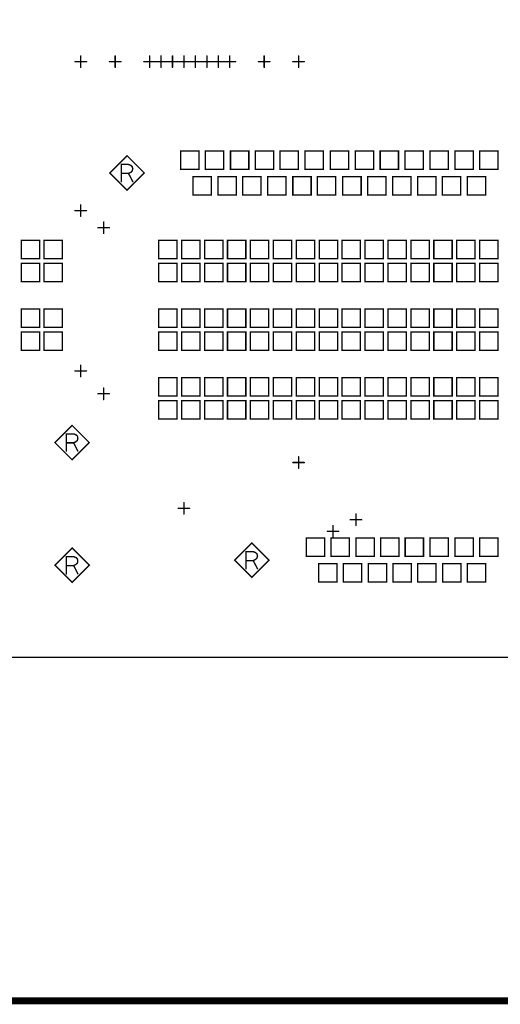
# Model space of a CAD drawing. Extents: x 28 to 61, y 24.9 to 46.
# Tile 10 of 51: x 41.1 to 43.2, y 24.9 to 29.2. Entities that reach past the tile are written whole.
import ezdxf

# ---------------------------------------------------------------- set-up
doc = ezdxf.new("R2010")
doc.units = 0
doc.layers.add('1', color=2, linetype='CONTINUOUS')

msp = doc.modelspace()

# ---------------------------------------------------------------- linework, layer by layer
at = {"layer": '1'}
for points, const_width in [([(27.97, 24.965), (60.97, 24.965), (60.97, 45.965), (27.97, 45.965), (27.97, 24.965)], 0.03), ([(29.49, 26.525), (29.55, 26.465), (46.37, 26.465), (46.43, 26.525), (46.43, 32.855), (46.37, 32.915), (29.55, 32.915), (29.49, 32.855), (29.49, 26.525)], 0.006), ([(41.365, 29.065), (41.415, 29.065)], 0.006), ([(41.39, 29.04), (41.39, 29.09)], 0.006), ([(41.515, 29.065), (41.565, 29.065)], 0.006), ([(41.54, 29.04), (41.54, 29.09)], 0.006), ([(41.665, 29.065), (41.715, 29.065)], 0.006), ([(41.69, 29.04), (41.69, 29.09)], 0.006), ([(41.715, 29.065), (41.765, 29.065)], 0.006), ([(41.74, 29.04), (41.74, 29.09)], 0.006), ([(41.765, 29.065), (41.815, 29.065)], 0.006), ([(41.79, 29.04), (41.79, 29.09)], 0.006), ([(41.815, 29.065), (41.865, 29.065)], 0.006), ([(41.84, 29.04), (41.84, 29.09)], 0.006), ([(41.865, 29.065), (41.915, 29.065)], 0.006), ([(41.89, 29.04), (41.89, 29.09)], 0.006), ([(41.915, 29.065), (41.965, 29.065)], 0.006), ([(41.94, 29.04), (41.94, 29.09)], 0.006), ([(41.965, 29.065), (42.015, 29.065)], 0.006), ([(41.99, 29.04), (41.99, 29.09)], 0.006), ([(42.015, 29.065), (42.065, 29.065)], 0.006), ([(42.04, 29.04), (42.04, 29.09)], 0.006), ([(42.165, 29.065), (42.215, 29.065)], 0.006), ([(42.19, 29.04), (42.19, 29.09)], 0.006), ([(42.315, 29.065), (42.365, 29.065)], 0.006), ([(42.34, 29.04), (42.34, 29.09)], 0.006), ([(41.826, 28.595), (41.906, 28.595), (41.906, 28.675), (41.826, 28.675), (41.826, 28.595)], 0.006), ([(41.933, 28.595), (42.013, 28.595), (42.013, 28.675), (41.933, 28.675), (41.933, 28.595)], 0.006), ([(42.043, 28.595), (42.123, 28.595), (42.123, 28.675), (42.043, 28.675), (42.043, 28.595)], 0.006), ([(42.152, 28.595), (42.232, 28.595), (42.232, 28.675), (42.152, 28.675), (42.152, 28.595)], 0.006), ([(42.259, 28.595), (42.339, 28.595), (42.339, 28.675), (42.259, 28.675), (42.259, 28.595)], 0.006), ([(42.368, 28.595), (42.448, 28.595), (42.448, 28.675), (42.368, 28.675), (42.368, 28.595)], 0.006), ([(42.478, 28.595), (42.558, 28.595), (42.558, 28.675), (42.478, 28.675), (42.478, 28.595)], 0.006), ([(42.587, 28.595), (42.667, 28.595), (42.667, 28.675), (42.587, 28.675), (42.587, 28.595)], 0.006), ([(42.696, 28.595), (42.776, 28.595), (42.776, 28.675), (42.696, 28.675), (42.696, 28.595)], 0.006), ([(42.804, 28.595), (42.884, 28.595), (42.884, 28.675), (42.804, 28.675), (42.804, 28.595)], 0.006), ([(42.913, 28.595), (42.993, 28.595), (42.993, 28.675), (42.913, 28.675), (42.913, 28.595)], 0.006), ([(43.022, 28.595), (43.102, 28.595), (43.102, 28.675), (43.022, 28.675), (43.022, 28.595)], 0.006), ([(43.13, 28.595), (43.21, 28.595), (43.21, 28.675), (43.13, 28.675), (43.13, 28.595)], 0.006), ([(41.667, 28.579), (41.592, 28.654), (41.517, 28.579), (41.592, 28.504), (41.667, 28.579)], 0.006), ([(41.567, 28.541), (41.567, 28.616), (41.598, 28.616), (41.608, 28.612), (41.614, 28.607), (41.617, 28.597), (41.614, 28.587), (41.607, 28.581), (41.598, 28.577), (41.567, 28.577)], 0.006), ([(41.598, 28.577), (41.617, 28.541)], 0.006), ([(41.88, 28.483), (41.96, 28.483), (41.96, 28.563), (41.88, 28.563), (41.88, 28.483)], 0.006), ([(41.989, 28.483), (42.069, 28.483), (42.069, 28.563), (41.989, 28.563), (41.989, 28.483)], 0.006), ([(42.096, 28.483), (42.176, 28.483), (42.176, 28.563), (42.096, 28.563), (42.096, 28.483)], 0.006), ([(42.205, 28.483), (42.285, 28.483), (42.285, 28.563), (42.205, 28.563), (42.205, 28.483)], 0.006), ([(42.315, 28.483), (42.395, 28.483), (42.395, 28.563), (42.315, 28.563), (42.315, 28.483)], 0.006), ([(42.422, 28.483), (42.502, 28.483), (42.502, 28.563), (42.422, 28.563), (42.422, 28.483)], 0.006), ([(42.533, 28.483), (42.613, 28.483), (42.613, 28.563), (42.533, 28.563), (42.533, 28.483)], 0.006), ([(42.641, 28.483), (42.721, 28.483), (42.721, 28.563), (42.641, 28.563), (42.641, 28.483)], 0.006), ([(42.75, 28.483), (42.83, 28.483), (42.83, 28.563), (42.75, 28.563), (42.75, 28.483)], 0.006), ([(42.859, 28.483), (42.939, 28.483), (42.939, 28.563), (42.859, 28.563), (42.859, 28.483)], 0.006), ([(42.967, 28.483), (43.047, 28.483), (43.047, 28.563), (42.967, 28.563), (42.967, 28.483)], 0.006), ([(43.076, 28.483), (43.156, 28.483), (43.156, 28.563), (43.076, 28.563), (43.076, 28.483)], 0.006), ([(41.365, 28.415), (41.415, 28.415)], 0.006), ([(41.39, 28.39), (41.39, 28.44)], 0.006), ([(41.49, 28.315), (41.49, 28.365)], 0.006), ([(41.465, 28.34), (41.515, 28.34)], 0.006), ([(41.13, 28.205), (41.21, 28.205), (41.21, 28.285), (41.13, 28.285), (41.13, 28.205)], 0.006), ([(41.23, 28.205), (41.31, 28.205), (41.31, 28.285), (41.23, 28.285), (41.23, 28.205)], 0.006), ([(41.73, 28.205), (41.81, 28.205), (41.81, 28.285), (41.73, 28.285), (41.73, 28.205)], 0.006), ([(41.83, 28.205), (41.91, 28.205), (41.91, 28.285), (41.83, 28.285), (41.83, 28.205)], 0.006), ([(41.93, 28.205), (42.01, 28.205), (42.01, 28.285), (41.93, 28.285), (41.93, 28.205)], 0.006), ([(42.03, 28.205), (42.11, 28.205), (42.11, 28.285), (42.03, 28.285), (42.03, 28.205)], 0.006), ([(42.13, 28.205), (42.21, 28.205), (42.21, 28.285), (42.13, 28.285), (42.13, 28.205)], 0.006), ([(42.23, 28.205), (42.31, 28.205), (42.31, 28.285), (42.23, 28.285), (42.23, 28.205)], 0.006), ([(42.33, 28.205), (42.41, 28.205), (42.41, 28.285), (42.33, 28.285), (42.33, 28.205)], 0.006), ([(42.43, 28.205), (42.51, 28.205), (42.51, 28.285), (42.43, 28.285), (42.43, 28.205)], 0.006), ([(42.53, 28.205), (42.61, 28.205), (42.61, 28.285), (42.53, 28.285), (42.53, 28.205)], 0.006), ([(42.63, 28.205), (42.71, 28.205), (42.71, 28.285), (42.63, 28.285), (42.63, 28.205)], 0.006), ([(42.73, 28.205), (42.81, 28.205), (42.81, 28.285), (42.73, 28.285), (42.73, 28.205)], 0.006), ([(42.83, 28.205), (42.91, 28.205), (42.91, 28.285), (42.83, 28.285), (42.83, 28.205)], 0.006), ([(42.93, 28.205), (43.01, 28.205), (43.01, 28.285), (42.93, 28.285), (42.93, 28.205)], 0.006), ([(43.03, 28.205), (43.11, 28.205), (43.11, 28.285), (43.03, 28.285), (43.03, 28.205)], 0.006), ([(43.13, 28.205), (43.21, 28.205), (43.21, 28.285), (43.13, 28.285), (43.13, 28.205)], 0.006), ([(41.13, 28.105), (41.21, 28.105), (41.21, 28.185), (41.13, 28.185), (41.13, 28.105)], 0.006), ([(41.23, 28.105), (41.31, 28.105), (41.31, 28.185), (41.23, 28.185), (41.23, 28.105)], 0.006), ([(41.73, 28.105), (41.81, 28.105), (41.81, 28.185), (41.73, 28.185), (41.73, 28.105)], 0.006), ([(41.83, 28.105), (41.91, 28.105), (41.91, 28.185), (41.83, 28.185), (41.83, 28.105)], 0.006), ([(41.93, 28.105), (42.01, 28.105), (42.01, 28.185), (41.93, 28.185), (41.93, 28.105)], 0.006), ([(42.03, 28.105), (42.11, 28.105), (42.11, 28.185), (42.03, 28.185), (42.03, 28.105)], 0.006), ([(42.13, 28.105), (42.21, 28.105), (42.21, 28.185), (42.13, 28.185), (42.13, 28.105)], 0.006), ([(42.23, 28.105), (42.31, 28.105), (42.31, 28.185), (42.23, 28.185), (42.23, 28.105)], 0.006), ([(42.33, 28.105), (42.41, 28.105), (42.41, 28.185), (42.33, 28.185), (42.33, 28.105)], 0.006), ([(42.43, 28.105), (42.51, 28.105), (42.51, 28.185), (42.43, 28.185), (42.43, 28.105)], 0.006), ([(42.53, 28.105), (42.61, 28.105), (42.61, 28.185), (42.53, 28.185), (42.53, 28.105)], 0.006), ([(42.63, 28.105), (42.71, 28.105), (42.71, 28.185), (42.63, 28.185), (42.63, 28.105)], 0.006), ([(42.73, 28.105), (42.81, 28.105), (42.81, 28.185), (42.73, 28.185), (42.73, 28.105)], 0.006), ([(42.83, 28.105), (42.91, 28.105), (42.91, 28.185), (42.83, 28.185), (42.83, 28.105)], 0.006), ([(42.93, 28.105), (43.01, 28.105), (43.01, 28.185), (42.93, 28.185), (42.93, 28.105)], 0.006), ([(43.03, 28.105), (43.11, 28.105), (43.11, 28.185), (43.03, 28.185), (43.03, 28.105)], 0.006), ([(43.13, 28.105), (43.21, 28.105), (43.21, 28.185), (43.13, 28.185), (43.13, 28.105)], 0.006), ([(41.13, 27.905), (41.21, 27.905), (41.21, 27.985), (41.13, 27.985), (41.13, 27.905)], 0.006), ([(41.23, 27.905), (41.31, 27.905), (41.31, 27.985), (41.23, 27.985), (41.23, 27.905)], 0.006), ([(41.73, 27.905), (41.81, 27.905), (41.81, 27.985), (41.73, 27.985), (41.73, 27.905)], 0.006), ([(41.83, 27.905), (41.91, 27.905), (41.91, 27.985), (41.83, 27.985), (41.83, 27.905)], 0.006), ([(41.93, 27.905), (42.01, 27.905), (42.01, 27.985), (41.93, 27.985), (41.93, 27.905)], 0.006), ([(42.03, 27.905), (42.11, 27.905), (42.11, 27.985), (42.03, 27.985), (42.03, 27.905)], 0.006), ([(42.13, 27.905), (42.21, 27.905), (42.21, 27.985), (42.13, 27.985), (42.13, 27.905)], 0.006), ([(42.23, 27.905), (42.31, 27.905), (42.31, 27.985), (42.23, 27.985), (42.23, 27.905)], 0.006), ([(42.33, 27.905), (42.41, 27.905), (42.41, 27.985), (42.33, 27.985), (42.33, 27.905)], 0.006), ([(42.43, 27.905), (42.51, 27.905), (42.51, 27.985), (42.43, 27.985), (42.43, 27.905)], 0.006), ([(42.53, 27.905), (42.61, 27.905), (42.61, 27.985), (42.53, 27.985), (42.53, 27.905)], 0.006), ([(42.63, 27.905), (42.71, 27.905), (42.71, 27.985), (42.63, 27.985), (42.63, 27.905)], 0.006), ([(42.73, 27.905), (42.81, 27.905), (42.81, 27.985), (42.73, 27.985), (42.73, 27.905)], 0.006), ([(42.83, 27.905), (42.91, 27.905), (42.91, 27.985), (42.83, 27.985), (42.83, 27.905)], 0.006), ([(42.93, 27.905), (43.01, 27.905), (43.01, 27.985), (42.93, 27.985), (42.93, 27.905)], 0.006), ([(43.03, 27.905), (43.11, 27.905), (43.11, 27.985), (43.03, 27.985), (43.03, 27.905)], 0.006), ([(43.13, 27.905), (43.21, 27.905), (43.21, 27.985), (43.13, 27.985), (43.13, 27.905)], 0.006), ([(41.13, 27.805), (41.21, 27.805), (41.21, 27.885), (41.13, 27.885), (41.13, 27.805)], 0.006), ([(41.23, 27.805), (41.31, 27.805), (41.31, 27.885), (41.23, 27.885), (41.23, 27.805)], 0.006), ([(41.73, 27.805), (41.81, 27.805), (41.81, 27.885), (41.73, 27.885), (41.73, 27.805)], 0.006), ([(41.83, 27.805), (41.91, 27.805), (41.91, 27.885), (41.83, 27.885), (41.83, 27.805)], 0.006), ([(41.93, 27.805), (42.01, 27.805), (42.01, 27.885), (41.93, 27.885), (41.93, 27.805)], 0.006), ([(42.03, 27.805), (42.11, 27.805), (42.11, 27.885), (42.03, 27.885), (42.03, 27.805)], 0.006), ([(42.13, 27.805), (42.21, 27.805), (42.21, 27.885), (42.13, 27.885), (42.13, 27.805)], 0.006), ([(42.23, 27.805), (42.31, 27.805), (42.31, 27.885), (42.23, 27.885), (42.23, 27.805)], 0.006), ([(42.33, 27.805), (42.41, 27.805), (42.41, 27.885), (42.33, 27.885), (42.33, 27.805)], 0.006), ([(42.43, 27.805), (42.51, 27.805), (42.51, 27.885), (42.43, 27.885), (42.43, 27.805)], 0.006), ([(42.53, 27.805), (42.61, 27.805), (42.61, 27.885), (42.53, 27.885), (42.53, 27.805)], 0.006), ([(42.63, 27.805), (42.71, 27.805), (42.71, 27.885), (42.63, 27.885), (42.63, 27.805)], 0.006), ([(42.73, 27.805), (42.81, 27.805), (42.81, 27.885), (42.73, 27.885), (42.73, 27.805)], 0.006), ([(42.83, 27.805), (42.91, 27.805), (42.91, 27.885), (42.83, 27.885), (42.83, 27.805)], 0.006), ([(42.93, 27.805), (43.01, 27.805), (43.01, 27.885), (42.93, 27.885), (42.93, 27.805)], 0.006), ([(43.03, 27.805), (43.11, 27.805), (43.11, 27.885), (43.03, 27.885), (43.03, 27.805)], 0.006), ([(43.13, 27.805), (43.21, 27.805), (43.21, 27.885), (43.13, 27.885), (43.13, 27.805)], 0.006), ([(41.39, 27.69), (41.39, 27.74)], 0.006), ([(41.365, 27.715), (41.415, 27.715)], 0.006), ([(41.73, 27.605), (41.81, 27.605), (41.81, 27.685), (41.73, 27.685), (41.73, 27.605)], 0.006), ([(41.83, 27.605), (41.91, 27.605), (41.91, 27.685), (41.83, 27.685), (41.83, 27.605)], 0.006), ([(41.93, 27.605), (42.01, 27.605), (42.01, 27.685), (41.93, 27.685), (41.93, 27.605)], 0.006), ([(42.03, 27.605), (42.11, 27.605), (42.11, 27.685), (42.03, 27.685), (42.03, 27.605)], 0.006), ([(42.13, 27.605), (42.21, 27.605), (42.21, 27.685), (42.13, 27.685), (42.13, 27.605)], 0.006), ([(42.23, 27.605), (42.31, 27.605), (42.31, 27.685), (42.23, 27.685), (42.23, 27.605)], 0.006), ([(42.33, 27.605), (42.41, 27.605), (42.41, 27.685), (42.33, 27.685), (42.33, 27.605)], 0.006), ([(42.43, 27.605), (42.51, 27.605), (42.51, 27.685), (42.43, 27.685), (42.43, 27.605)], 0.006), ([(42.53, 27.605), (42.61, 27.605), (42.61, 27.685), (42.53, 27.685), (42.53, 27.605)], 0.006), ([(42.63, 27.605), (42.71, 27.605), (42.71, 27.685), (42.63, 27.685), (42.63, 27.605)], 0.006), ([(42.73, 27.605), (42.81, 27.605), (42.81, 27.685), (42.73, 27.685), (42.73, 27.605)], 0.006), ([(42.83, 27.605), (42.91, 27.605), (42.91, 27.685), (42.83, 27.685), (42.83, 27.605)], 0.006), ([(42.93, 27.605), (43.01, 27.605), (43.01, 27.685), (42.93, 27.685), (42.93, 27.605)], 0.006), ([(43.03, 27.605), (43.11, 27.605), (43.11, 27.685), (43.03, 27.685), (43.03, 27.605)], 0.006), ([(43.13, 27.605), (43.21, 27.605), (43.21, 27.685), (43.13, 27.685), (43.13, 27.605)], 0.006), ([(41.49, 27.59), (41.49, 27.64)], 0.006), ([(41.465, 27.615), (41.515, 27.615)], 0.006), ([(41.73, 27.505), (41.81, 27.505), (41.81, 27.585), (41.73, 27.585), (41.73, 27.505)], 0.006), ([(41.83, 27.505), (41.91, 27.505), (41.91, 27.585), (41.83, 27.585), (41.83, 27.505)], 0.006), ([(41.93, 27.505), (42.01, 27.505), (42.01, 27.585), (41.93, 27.585), (41.93, 27.505)], 0.006), ([(42.03, 27.505), (42.11, 27.505), (42.11, 27.585), (42.03, 27.585), (42.03, 27.505)], 0.006), ([(42.13, 27.505), (42.21, 27.505), (42.21, 27.585), (42.13, 27.585), (42.13, 27.505)], 0.006), ([(42.23, 27.505), (42.31, 27.505), (42.31, 27.585), (42.23, 27.585), (42.23, 27.505)], 0.006), ([(42.33, 27.505), (42.41, 27.505), (42.41, 27.585), (42.33, 27.585), (42.33, 27.505)], 0.006), ([(42.43, 27.505), (42.51, 27.505), (42.51, 27.585), (42.43, 27.585), (42.43, 27.505)], 0.006), ([(42.53, 27.505), (42.61, 27.505), (42.61, 27.585), (42.53, 27.585), (42.53, 27.505)], 0.006), ([(42.63, 27.505), (42.71, 27.505), (42.71, 27.585), (42.63, 27.585), (42.63, 27.505)], 0.006), ([(42.73, 27.505), (42.81, 27.505), (42.81, 27.585), (42.73, 27.585), (42.73, 27.505)], 0.006), ([(42.83, 27.505), (42.91, 27.505), (42.91, 27.585), (42.83, 27.585), (42.83, 27.505)], 0.006), ([(42.93, 27.505), (43.01, 27.505), (43.01, 27.585), (42.93, 27.585), (42.93, 27.505)], 0.006), ([(43.03, 27.505), (43.11, 27.505), (43.11, 27.585), (43.03, 27.585), (43.03, 27.505)], 0.006), ([(43.13, 27.505), (43.21, 27.505), (43.21, 27.585), (43.13, 27.585), (43.13, 27.505)], 0.006), ([(41.427, 27.402), (41.352, 27.477), (41.277, 27.402), (41.352, 27.327), (41.427, 27.402)], 0.006), ([(41.327, 27.365), (41.327, 27.44), (41.359, 27.44), (41.369, 27.436), (41.375, 27.431), (41.377, 27.421), (41.375, 27.411), (41.367, 27.405), (41.359, 27.401), (41.327, 27.401)], 0.006), ([(41.359, 27.401), (41.377, 27.365)], 0.006), ([(42.34, 27.29), (42.34, 27.34)], 0.006), ([(42.315, 27.315), (42.365, 27.315)], 0.006), ([(41.84, 27.09), (41.84, 27.14)], 0.006), ([(41.815, 27.115), (41.865, 27.115)], 0.006), ([(42.59, 27.04), (42.59, 27.09)], 0.006), ([(42.49, 26.99), (42.49, 27.04)], 0.006), ([(42.565, 27.065), (42.615, 27.065)], 0.006), ([(42.465, 27.015), (42.515, 27.015)], 0.006), ([(42.211, 26.889), (42.136, 26.964), (42.061, 26.889), (42.136, 26.814), (42.211, 26.889)], 0.006), ([(42.374, 26.905), (42.454, 26.905), (42.454, 26.985), (42.374, 26.985), (42.374, 26.905)], 0.006), ([(42.481, 26.905), (42.561, 26.905), (42.561, 26.985), (42.481, 26.985), (42.481, 26.905)], 0.006), ([(42.59, 26.905), (42.67, 26.905), (42.67, 26.985), (42.59, 26.985), (42.59, 26.905)], 0.006), ([(42.698, 26.905), (42.778, 26.905), (42.778, 26.985), (42.698, 26.985), (42.698, 26.905)], 0.006), ([(42.805, 26.905), (42.885, 26.905), (42.885, 26.985), (42.805, 26.985), (42.805, 26.905)], 0.006), ([(42.913, 26.905), (42.993, 26.905), (42.993, 26.985), (42.913, 26.985), (42.913, 26.905)], 0.006), ([(43.022, 26.905), (43.102, 26.905), (43.102, 26.985), (43.022, 26.985), (43.022, 26.905)], 0.006), ([(43.13, 26.905), (43.21, 26.905), (43.21, 26.985), (43.13, 26.985), (43.13, 26.905)], 0.006), ([(41.427, 26.867), (41.352, 26.942), (41.277, 26.867), (41.352, 26.792), (41.427, 26.867)], 0.006), ([(41.327, 26.829), (41.327, 26.904), (41.359, 26.904), (41.369, 26.9), (41.375, 26.895), (41.377, 26.885), (41.375, 26.875), (41.367, 26.869), (41.359, 26.865), (41.327, 26.865)], 0.006), ([(42.111, 26.851), (42.111, 26.926), (42.142, 26.926), (42.152, 26.922), (42.158, 26.917), (42.161, 26.907), (42.158, 26.897), (42.151, 26.891), (42.142, 26.887), (42.111, 26.887)], 0.006), ([(41.359, 26.865), (41.377, 26.829)], 0.006), ([(42.142, 26.887), (42.161, 26.851)], 0.006), ([(42.428, 26.793), (42.508, 26.793), (42.508, 26.873), (42.428, 26.873), (42.428, 26.793)], 0.006), ([(42.535, 26.793), (42.615, 26.793), (42.615, 26.873), (42.535, 26.873), (42.535, 26.793)], 0.006), ([(42.644, 26.793), (42.724, 26.793), (42.724, 26.873), (42.644, 26.873), (42.644, 26.793)], 0.006), ([(42.752, 26.793), (42.832, 26.793), (42.832, 26.873), (42.752, 26.873), (42.752, 26.793)], 0.006), ([(42.859, 26.793), (42.939, 26.793), (42.939, 26.873), (42.859, 26.873), (42.859, 26.793)], 0.006), ([(42.968, 26.793), (43.048, 26.793), (43.048, 26.873), (42.968, 26.873), (42.968, 26.793)], 0.006), ([(43.076, 26.793), (43.156, 26.793), (43.156, 26.873), (43.076, 26.873), (43.076, 26.793)], 0.006)]:
    msp.add_lwpolyline(points, dxfattribs=dict(at, const_width=const_width))
at = {"layer": '1', "const_width": 0.003}
for points in [[(41.3665, 29.065, 1), (41.3635, 29.065, 1)], [(41.3915, 29.09, 1), (41.3885, 29.09, 1)], [(41.4165, 29.065, 1), (41.4135, 29.065, 1)], [(41.5165, 29.065, 1), (41.5135, 29.065, 1)], [(41.5415, 29.09, 1), (41.5385, 29.09, 1)], [(41.5665, 29.065, 1), (41.5635, 29.065, 1)], [(41.6665, 29.065, 1), (41.6635, 29.065, 1)], [(41.6915, 29.09, 1), (41.6885, 29.09, 1)], [(41.7165, 29.065, 1), (41.7135, 29.065, 1)], [(41.7165, 29.065, 1), (41.7135, 29.065, 1)], [(41.7415, 29.09, 1), (41.7385, 29.09, 1)], [(41.7665, 29.065, 1), (41.7635, 29.065, 1)], [(41.7665, 29.065, 1), (41.7635, 29.065, 1)], [(41.7915, 29.09, 1), (41.7885, 29.09, 1)], [(41.8165, 29.065, 1), (41.8135, 29.065, 1)], [(41.8165, 29.065, 1), (41.8135, 29.065, 1)], [(41.8415, 29.09, 1), (41.8385, 29.09, 1)], [(41.8665, 29.065, 1), (41.8635, 29.065, 1)], [(41.8665, 29.065, 1), (41.8635, 29.065, 1)], [(41.8915, 29.09, 1), (41.8885, 29.09, 1)], [(41.9165, 29.065, 1), (41.9135, 29.065, 1)], [(41.9165, 29.065, 1), (41.9135, 29.065, 1)], [(41.9415, 29.09, 1), (41.9385, 29.09, 1)], [(41.9665, 29.065, 1), (41.9635, 29.065, 1)], [(41.9665, 29.065, 1), (41.9635, 29.065, 1)], [(41.9915, 29.09, 1), (41.9885, 29.09, 1)], [(42.0165, 29.065, 1), (42.0135, 29.065, 1)], [(42.0165, 29.065, 1), (42.0135, 29.065, 1)], [(42.0415, 29.09, 1), (42.0385, 29.09, 1)], [(42.0665, 29.065, 1), (42.0635, 29.065, 1)], [(42.1665, 29.065, 1), (42.1635, 29.065, 1)], [(42.1915, 29.09, 1), (42.1885, 29.09, 1)], [(42.2165, 29.065, 1), (42.2135, 29.065, 1)], [(42.3165, 29.065, 1), (42.3135, 29.065, 1)], [(42.3415, 29.09, 1), (42.3385, 29.09, 1)], [(42.3665, 29.065, 1), (42.3635, 29.065, 1)], [(41.3915, 29.04, 1), (41.3885, 29.04, 1)], [(41.5415, 29.04, 1), (41.5385, 29.04, 1)], [(41.6915, 29.04, 1), (41.6885, 29.04, 1)], [(41.7415, 29.04, 1), (41.7385, 29.04, 1)], [(41.7915, 29.04, 1), (41.7885, 29.04, 1)], [(41.8415, 29.04, 1), (41.8385, 29.04, 1)], [(41.8915, 29.04, 1), (41.8885, 29.04, 1)], [(41.9415, 29.04, 1), (41.9385, 29.04, 1)], [(41.9915, 29.04, 1), (41.9885, 29.04, 1)], [(42.0415, 29.04, 1), (42.0385, 29.04, 1)], [(42.1915, 29.04, 1), (42.1885, 29.04, 1)], [(42.3415, 29.04, 1), (42.3385, 29.04, 1)], [(41.6685, 28.579, 1), (41.6655, 28.579, 1)], [(41.6685, 28.579, 1), (41.6655, 28.579, 1)], [(41.8275, 28.595, 1), (41.8245, 28.595, 1)], [(41.8275, 28.595, 1), (41.8245, 28.595, 1)], [(41.9345, 28.595, 1), (41.9315, 28.595, 1)], [(41.9345, 28.595, 1), (41.9315, 28.595, 1)], [(42.0445, 28.595, 1), (42.0415, 28.595, 1)], [(42.0445, 28.595, 1), (42.0415, 28.595, 1)], [(42.1535, 28.595, 1), (42.1505, 28.595, 1)], [(42.1535, 28.595, 1), (42.1505, 28.595, 1)], [(42.2605, 28.595, 1), (42.2575, 28.595, 1)], [(42.2605, 28.595, 1), (42.2575, 28.595, 1)], [(42.3695, 28.595, 1), (42.3665, 28.595, 1)], [(42.3695, 28.595, 1), (42.3665, 28.595, 1)], [(42.4795, 28.595, 1), (42.4765, 28.595, 1)], [(42.4795, 28.595, 1), (42.4765, 28.595, 1)], [(42.5885, 28.595, 1), (42.5855, 28.595, 1)], [(42.5885, 28.595, 1), (42.5855, 28.595, 1)], [(42.6975, 28.595, 1), (42.6945, 28.595, 1)], [(42.6975, 28.595, 1), (42.6945, 28.595, 1)], [(42.8055, 28.595, 1), (42.8025, 28.595, 1)], [(42.8055, 28.595, 1), (42.8025, 28.595, 1)], [(42.9145, 28.595, 1), (42.9115, 28.595, 1)], [(42.9145, 28.595, 1), (42.9115, 28.595, 1)], [(43.0235, 28.595, 1), (43.0205, 28.595, 1)], [(43.0235, 28.595, 1), (43.0205, 28.595, 1)], [(43.1315, 28.595, 1), (43.1285, 28.595, 1)], [(43.1315, 28.595, 1), (43.1285, 28.595, 1)], [(41.5685, 28.577, 1), (41.5655, 28.577, 1)], [(41.5685, 28.541, 1), (41.5655, 28.541, 1)], [(41.5995, 28.577, 1), (41.5965, 28.577, 1)], [(41.6185, 28.541, 1), (41.6155, 28.541, 1)], [(41.8815, 28.483, 1), (41.8785, 28.483, 1)], [(41.8815, 28.483, 1), (41.8785, 28.483, 1)], [(41.9905, 28.483, 1), (41.9875, 28.483, 1)], [(41.9905, 28.483, 1), (41.9875, 28.483, 1)], [(42.0975, 28.483, 1), (42.0945, 28.483, 1)], [(42.0975, 28.483, 1), (42.0945, 28.483, 1)], [(42.2065, 28.483, 1), (42.2035, 28.483, 1)], [(42.2065, 28.483, 1), (42.2035, 28.483, 1)], [(42.3165, 28.483, 1), (42.3135, 28.483, 1)], [(42.3165, 28.483, 1), (42.3135, 28.483, 1)], [(42.4235, 28.483, 1), (42.4205, 28.483, 1)], [(42.4235, 28.483, 1), (42.4205, 28.483, 1)], [(42.5345, 28.483, 1), (42.5315, 28.483, 1)], [(42.5345, 28.483, 1), (42.5315, 28.483, 1)], [(42.6425, 28.483, 1), (42.6395, 28.483, 1)], [(42.6425, 28.483, 1), (42.6395, 28.483, 1)], [(42.7515, 28.483, 1), (42.7485, 28.483, 1)], [(42.7515, 28.483, 1), (42.7485, 28.483, 1)], [(42.8605, 28.483, 1), (42.8575, 28.483, 1)], [(42.8605, 28.483, 1), (42.8575, 28.483, 1)], [(42.9685, 28.483, 1), (42.9655, 28.483, 1)], [(42.9685, 28.483, 1), (42.9655, 28.483, 1)], [(43.0775, 28.483, 1), (43.0745, 28.483, 1)], [(43.0775, 28.483, 1), (43.0745, 28.483, 1)], [(41.3665, 28.415, 1), (41.3635, 28.415, 1)], [(41.3915, 28.44, 1), (41.3885, 28.44, 1)], [(41.4165, 28.415, 1), (41.4135, 28.415, 1)], [(41.3915, 28.39, 1), (41.3885, 28.39, 1)], [(41.4915, 28.365, 1), (41.4885, 28.365, 1)], [(41.4665, 28.34, 1), (41.4635, 28.34, 1)], [(41.5165, 28.34, 1), (41.5135, 28.34, 1)], [(41.4915, 28.315, 1), (41.4885, 28.315, 1)], [(41.1315, 28.205, 1), (41.1285, 28.205, 1)], [(41.1315, 28.205, 1), (41.1285, 28.205, 1)], [(41.2315, 28.205, 1), (41.2285, 28.205, 1)], [(41.2315, 28.205, 1), (41.2285, 28.205, 1)], [(41.7315, 28.205, 1), (41.7285, 28.205, 1)], [(41.7315, 28.205, 1), (41.7285, 28.205, 1)], [(41.8315, 28.205, 1), (41.8285, 28.205, 1)], [(41.8315, 28.205, 1), (41.8285, 28.205, 1)], [(41.9315, 28.205, 1), (41.9285, 28.205, 1)], [(41.9315, 28.205, 1), (41.9285, 28.205, 1)], [(42.0315, 28.205, 1), (42.0285, 28.205, 1)], [(42.0315, 28.205, 1), (42.0285, 28.205, 1)], [(42.1315, 28.205, 1), (42.1285, 28.205, 1)], [(42.1315, 28.205, 1), (42.1285, 28.205, 1)], [(42.2315, 28.205, 1), (42.2285, 28.205, 1)], [(42.2315, 28.205, 1), (42.2285, 28.205, 1)], [(42.3315, 28.205, 1), (42.3285, 28.205, 1)], [(42.3315, 28.205, 1), (42.3285, 28.205, 1)], [(42.4315, 28.205, 1), (42.4285, 28.205, 1)], [(42.4315, 28.205, 1), (42.4285, 28.205, 1)], [(42.5315, 28.205, 1), (42.5285, 28.205, 1)], [(42.5315, 28.205, 1), (42.5285, 28.205, 1)], [(42.6315, 28.205, 1), (42.6285, 28.205, 1)], [(42.6315, 28.205, 1), (42.6285, 28.205, 1)], [(42.7315, 28.205, 1), (42.7285, 28.205, 1)], [(42.7315, 28.205, 1), (42.7285, 28.205, 1)], [(42.8315, 28.205, 1), (42.8285, 28.205, 1)], [(42.8315, 28.205, 1), (42.8285, 28.205, 1)], [(42.9315, 28.205, 1), (42.9285, 28.205, 1)], [(42.9315, 28.205, 1), (42.9285, 28.205, 1)], [(43.0315, 28.205, 1), (43.0285, 28.205, 1)], [(43.0315, 28.205, 1), (43.0285, 28.205, 1)], [(43.1315, 28.205, 1), (43.1285, 28.205, 1)], [(43.1315, 28.205, 1), (43.1285, 28.205, 1)], [(41.1315, 28.105, 1), (41.1285, 28.105, 1)], [(41.1315, 28.105, 1), (41.1285, 28.105, 1)], [(41.2315, 28.105, 1), (41.2285, 28.105, 1)], [(41.2315, 28.105, 1), (41.2285, 28.105, 1)], [(41.7315, 28.105, 1), (41.7285, 28.105, 1)], [(41.7315, 28.105, 1), (41.7285, 28.105, 1)], [(41.8315, 28.105, 1), (41.8285, 28.105, 1)], [(41.8315, 28.105, 1), (41.8285, 28.105, 1)], [(41.9315, 28.105, 1), (41.9285, 28.105, 1)], [(41.9315, 28.105, 1), (41.9285, 28.105, 1)], [(42.0315, 28.105, 1), (42.0285, 28.105, 1)], [(42.0315, 28.105, 1), (42.0285, 28.105, 1)], [(42.1315, 28.105, 1), (42.1285, 28.105, 1)], [(42.1315, 28.105, 1), (42.1285, 28.105, 1)], [(42.2315, 28.105, 1), (42.2285, 28.105, 1)], [(42.2315, 28.105, 1), (42.2285, 28.105, 1)], [(42.3315, 28.105, 1), (42.3285, 28.105, 1)], [(42.3315, 28.105, 1), (42.3285, 28.105, 1)], [(42.4315, 28.105, 1), (42.4285, 28.105, 1)], [(42.4315, 28.105, 1), (42.4285, 28.105, 1)], [(42.5315, 28.105, 1), (42.5285, 28.105, 1)], [(42.5315, 28.105, 1), (42.5285, 28.105, 1)], [(42.6315, 28.105, 1), (42.6285, 28.105, 1)], [(42.6315, 28.105, 1), (42.6285, 28.105, 1)], [(42.7315, 28.105, 1), (42.7285, 28.105, 1)], [(42.7315, 28.105, 1), (42.7285, 28.105, 1)], [(42.8315, 28.105, 1), (42.8285, 28.105, 1)], [(42.8315, 28.105, 1), (42.8285, 28.105, 1)], [(42.9315, 28.105, 1), (42.9285, 28.105, 1)], [(42.9315, 28.105, 1), (42.9285, 28.105, 1)], [(43.0315, 28.105, 1), (43.0285, 28.105, 1)], [(43.0315, 28.105, 1), (43.0285, 28.105, 1)], [(43.1315, 28.105, 1), (43.1285, 28.105, 1)], [(43.1315, 28.105, 1), (43.1285, 28.105, 1)], [(41.1315, 27.905, 1), (41.1285, 27.905, 1)], [(41.1315, 27.905, 1), (41.1285, 27.905, 1)], [(41.2315, 27.905, 1), (41.2285, 27.905, 1)], [(41.2315, 27.905, 1), (41.2285, 27.905, 1)], [(41.7315, 27.905, 1), (41.7285, 27.905, 1)], [(41.7315, 27.905, 1), (41.7285, 27.905, 1)], [(41.8315, 27.905, 1), (41.8285, 27.905, 1)], [(41.8315, 27.905, 1), (41.8285, 27.905, 1)], [(41.9315, 27.905, 1), (41.9285, 27.905, 1)], [(41.9315, 27.905, 1), (41.9285, 27.905, 1)], [(42.0315, 27.905, 1), (42.0285, 27.905, 1)], [(42.0315, 27.905, 1), (42.0285, 27.905, 1)], [(42.1315, 27.905, 1), (42.1285, 27.905, 1)], [(42.1315, 27.905, 1), (42.1285, 27.905, 1)], [(42.2315, 27.905, 1), (42.2285, 27.905, 1)], [(42.2315, 27.905, 1), (42.2285, 27.905, 1)], [(42.3315, 27.905, 1), (42.3285, 27.905, 1)], [(42.3315, 27.905, 1), (42.3285, 27.905, 1)], [(42.4315, 27.905, 1), (42.4285, 27.905, 1)], [(42.4315, 27.905, 1), (42.4285, 27.905, 1)], [(42.5315, 27.905, 1), (42.5285, 27.905, 1)], [(42.5315, 27.905, 1), (42.5285, 27.905, 1)], [(42.6315, 27.905, 1), (42.6285, 27.905, 1)], [(42.6315, 27.905, 1), (42.6285, 27.905, 1)], [(42.7315, 27.905, 1), (42.7285, 27.905, 1)], [(42.7315, 27.905, 1), (42.7285, 27.905, 1)], [(42.8315, 27.905, 1), (42.8285, 27.905, 1)], [(42.8315, 27.905, 1), (42.8285, 27.905, 1)], [(42.9315, 27.905, 1), (42.9285, 27.905, 1)], [(42.9315, 27.905, 1), (42.9285, 27.905, 1)], [(43.0315, 27.905, 1), (43.0285, 27.905, 1)], [(43.0315, 27.905, 1), (43.0285, 27.905, 1)], [(43.1315, 27.905, 1), (43.1285, 27.905, 1)], [(43.1315, 27.905, 1), (43.1285, 27.905, 1)], [(41.1315, 27.805, 1), (41.1285, 27.805, 1)], [(41.1315, 27.805, 1), (41.1285, 27.805, 1)], [(41.2315, 27.805, 1), (41.2285, 27.805, 1)], [(41.2315, 27.805, 1), (41.2285, 27.805, 1)], [(41.7315, 27.805, 1), (41.7285, 27.805, 1)], [(41.7315, 27.805, 1), (41.7285, 27.805, 1)], [(41.8315, 27.805, 1), (41.8285, 27.805, 1)], [(41.8315, 27.805, 1), (41.8285, 27.805, 1)], [(41.9315, 27.805, 1), (41.9285, 27.805, 1)], [(41.9315, 27.805, 1), (41.9285, 27.805, 1)], [(42.0315, 27.805, 1), (42.0285, 27.805, 1)], [(42.0315, 27.805, 1), (42.0285, 27.805, 1)], [(42.1315, 27.805, 1), (42.1285, 27.805, 1)], [(42.1315, 27.805, 1), (42.1285, 27.805, 1)], [(42.2315, 27.805, 1), (42.2285, 27.805, 1)], [(42.2315, 27.805, 1), (42.2285, 27.805, 1)], [(42.3315, 27.805, 1), (42.3285, 27.805, 1)], [(42.3315, 27.805, 1), (42.3285, 27.805, 1)], [(42.4315, 27.805, 1), (42.4285, 27.805, 1)], [(42.4315, 27.805, 1), (42.4285, 27.805, 1)], [(42.5315, 27.805, 1), (42.5285, 27.805, 1)], [(42.5315, 27.805, 1), (42.5285, 27.805, 1)], [(42.6315, 27.805, 1), (42.6285, 27.805, 1)], [(42.6315, 27.805, 1), (42.6285, 27.805, 1)], [(42.7315, 27.805, 1), (42.7285, 27.805, 1)], [(42.7315, 27.805, 1), (42.7285, 27.805, 1)], [(42.8315, 27.805, 1), (42.8285, 27.805, 1)], [(42.8315, 27.805, 1), (42.8285, 27.805, 1)], [(42.9315, 27.805, 1), (42.9285, 27.805, 1)], [(42.9315, 27.805, 1), (42.9285, 27.805, 1)], [(43.0315, 27.805, 1), (43.0285, 27.805, 1)], [(43.0315, 27.805, 1), (43.0285, 27.805, 1)], [(43.1315, 27.805, 1), (43.1285, 27.805, 1)], [(43.1315, 27.805, 1), (43.1285, 27.805, 1)], [(41.3915, 27.74, 1), (41.3885, 27.74, 1)], [(41.3665, 27.715, 1), (41.3635, 27.715, 1)], [(41.3915, 27.69, 1), (41.3885, 27.69, 1)], [(41.4165, 27.715, 1), (41.4135, 27.715, 1)], [(41.4915, 27.64, 1), (41.4885, 27.64, 1)], [(41.4665, 27.615, 1), (41.4635, 27.615, 1)], [(41.5165, 27.615, 1), (41.5135, 27.615, 1)], [(41.7315, 27.605, 1), (41.7285, 27.605, 1)], [(41.7315, 27.605, 1), (41.7285, 27.605, 1)], [(41.8315, 27.605, 1), (41.8285, 27.605, 1)], [(41.8315, 27.605, 1), (41.8285, 27.605, 1)], [(41.9315, 27.605, 1), (41.9285, 27.605, 1)], [(41.9315, 27.605, 1), (41.9285, 27.605, 1)], [(42.0315, 27.605, 1), (42.0285, 27.605, 1)], [(42.0315, 27.605, 1), (42.0285, 27.605, 1)], [(42.1315, 27.605, 1), (42.1285, 27.605, 1)], [(42.1315, 27.605, 1), (42.1285, 27.605, 1)], [(42.2315, 27.605, 1), (42.2285, 27.605, 1)], [(42.2315, 27.605, 1), (42.2285, 27.605, 1)], [(42.3315, 27.605, 1), (42.3285, 27.605, 1)], [(42.3315, 27.605, 1), (42.3285, 27.605, 1)], [(42.4315, 27.605, 1), (42.4285, 27.605, 1)], [(42.4315, 27.605, 1), (42.4285, 27.605, 1)], [(42.5315, 27.605, 1), (42.5285, 27.605, 1)], [(42.5315, 27.605, 1), (42.5285, 27.605, 1)], [(42.6315, 27.605, 1), (42.6285, 27.605, 1)], [(42.6315, 27.605, 1), (42.6285, 27.605, 1)], [(42.7315, 27.605, 1), (42.7285, 27.605, 1)], [(42.7315, 27.605, 1), (42.7285, 27.605, 1)], [(42.8315, 27.605, 1), (42.8285, 27.605, 1)], [(42.8315, 27.605, 1), (42.8285, 27.605, 1)], [(42.9315, 27.605, 1), (42.9285, 27.605, 1)], [(42.9315, 27.605, 1), (42.9285, 27.605, 1)], [(43.0315, 27.605, 1), (43.0285, 27.605, 1)], [(43.0315, 27.605, 1), (43.0285, 27.605, 1)], [(43.1315, 27.605, 1), (43.1285, 27.605, 1)], [(43.1315, 27.605, 1), (43.1285, 27.605, 1)], [(41.4915, 27.59, 1), (41.4885, 27.59, 1)], [(41.7315, 27.505, 1), (41.7285, 27.505, 1)], [(41.7315, 27.505, 1), (41.7285, 27.505, 1)], [(41.8315, 27.505, 1), (41.8285, 27.505, 1)], [(41.8315, 27.505, 1), (41.8285, 27.505, 1)], [(41.9315, 27.505, 1), (41.9285, 27.505, 1)], [(41.9315, 27.505, 1), (41.9285, 27.505, 1)], [(42.0315, 27.505, 1), (42.0285, 27.505, 1)], [(42.0315, 27.505, 1), (42.0285, 27.505, 1)], [(42.1315, 27.505, 1), (42.1285, 27.505, 1)], [(42.1315, 27.505, 1), (42.1285, 27.505, 1)], [(42.2315, 27.505, 1), (42.2285, 27.505, 1)], [(42.2315, 27.505, 1), (42.2285, 27.505, 1)], [(42.3315, 27.505, 1), (42.3285, 27.505, 1)], [(42.3315, 27.505, 1), (42.3285, 27.505, 1)], [(42.4315, 27.505, 1), (42.4285, 27.505, 1)], [(42.4315, 27.505, 1), (42.4285, 27.505, 1)], [(42.5315, 27.505, 1), (42.5285, 27.505, 1)], [(42.5315, 27.505, 1), (42.5285, 27.505, 1)], [(42.6315, 27.505, 1), (42.6285, 27.505, 1)], [(42.6315, 27.505, 1), (42.6285, 27.505, 1)], [(42.7315, 27.505, 1), (42.7285, 27.505, 1)], [(42.7315, 27.505, 1), (42.7285, 27.505, 1)], [(42.8315, 27.505, 1), (42.8285, 27.505, 1)], [(42.8315, 27.505, 1), (42.8285, 27.505, 1)], [(42.9315, 27.505, 1), (42.9285, 27.505, 1)], [(42.9315, 27.505, 1), (42.9285, 27.505, 1)], [(43.0315, 27.505, 1), (43.0285, 27.505, 1)], [(43.0315, 27.505, 1), (43.0285, 27.505, 1)], [(43.1315, 27.505, 1), (43.1285, 27.505, 1)], [(43.1315, 27.505, 1), (43.1285, 27.505, 1)], [(41.3285, 27.401, 1), (41.3255, 27.401, 1)], [(41.3605, 27.401, 1), (41.3575, 27.401, 1)], [(41.4285, 27.402, 1), (41.4255, 27.402, 1)], [(41.4285, 27.402, 1), (41.4255, 27.402, 1)], [(41.3285, 27.365, 1), (41.3255, 27.365, 1)], [(41.3785, 27.365, 1), (41.3755, 27.365, 1)], [(42.3415, 27.34, 1), (42.3385, 27.34, 1)], [(42.3165, 27.315, 1), (42.3135, 27.315, 1)], [(42.3415, 27.29, 1), (42.3385, 27.29, 1)], [(42.3665, 27.315, 1), (42.3635, 27.315, 1)], [(41.8415, 27.14, 1), (41.8385, 27.14, 1)], [(41.8165, 27.115, 1), (41.8135, 27.115, 1)], [(41.8415, 27.09, 1), (41.8385, 27.09, 1)], [(41.8665, 27.115, 1), (41.8635, 27.115, 1)], [(42.5915, 27.09, 1), (42.5885, 27.09, 1)], [(42.4915, 27.04, 1), (42.4885, 27.04, 1)], [(42.5665, 27.065, 1), (42.5635, 27.065, 1)], [(42.5915, 27.04, 1), (42.5885, 27.04, 1)], [(42.6165, 27.065, 1), (42.6135, 27.065, 1)], [(42.4665, 27.015, 1), (42.4635, 27.015, 1)], [(42.4915, 26.99, 1), (42.4885, 26.99, 1)], [(42.5165, 27.015, 1), (42.5135, 27.015, 1)], [(42.3755, 26.905, 1), (42.3725, 26.905, 1)], [(42.3755, 26.905, 1), (42.3725, 26.905, 1)], [(42.4825, 26.905, 1), (42.4795, 26.905, 1)], [(42.4825, 26.905, 1), (42.4795, 26.905, 1)], [(42.5915, 26.905, 1), (42.5885, 26.905, 1)], [(42.5915, 26.905, 1), (42.5885, 26.905, 1)], [(42.6995, 26.905, 1), (42.6965, 26.905, 1)], [(42.6995, 26.905, 1), (42.6965, 26.905, 1)], [(42.8065, 26.905, 1), (42.8035, 26.905, 1)], [(42.8065, 26.905, 1), (42.8035, 26.905, 1)], [(42.9145, 26.905, 1), (42.9115, 26.905, 1)], [(42.9145, 26.905, 1), (42.9115, 26.905, 1)], [(43.0235, 26.905, 1), (43.0205, 26.905, 1)], [(43.0235, 26.905, 1), (43.0205, 26.905, 1)], [(43.1315, 26.905, 1), (43.1285, 26.905, 1)], [(43.1315, 26.905, 1), (43.1285, 26.905, 1)], [(41.3285, 26.865, 1), (41.3255, 26.865, 1)], [(41.3605, 26.865, 1), (41.3575, 26.865, 1)], [(41.4285, 26.867, 1), (41.4255, 26.867, 1)], [(41.4285, 26.867, 1), (41.4255, 26.867, 1)], [(42.1125, 26.887, 1), (42.1095, 26.887, 1)], [(42.1435, 26.887, 1), (42.1405, 26.887, 1)], [(42.2125, 26.889, 1), (42.2095, 26.889, 1)], [(42.2125, 26.889, 1), (42.2095, 26.889, 1)], [(41.3285, 26.829, 1), (41.3255, 26.829, 1)], [(41.3785, 26.829, 1), (41.3755, 26.829, 1)], [(42.1125, 26.851, 1), (42.1095, 26.851, 1)], [(42.1625, 26.851, 1), (42.1595, 26.851, 1)], [(42.4295, 26.793, 1), (42.4265, 26.793, 1)], [(42.4295, 26.793, 1), (42.4265, 26.793, 1)], [(42.5365, 26.793, 1), (42.5335, 26.793, 1)], [(42.5365, 26.793, 1), (42.5335, 26.793, 1)], [(42.6455, 26.793, 1), (42.6425, 26.793, 1)], [(42.6455, 26.793, 1), (42.6425, 26.793, 1)], [(42.7535, 26.793, 1), (42.7505, 26.793, 1)], [(42.7535, 26.793, 1), (42.7505, 26.793, 1)], [(42.8605, 26.793, 1), (42.8575, 26.793, 1)], [(42.8605, 26.793, 1), (42.8575, 26.793, 1)], [(42.9695, 26.793, 1), (42.9665, 26.793, 1)], [(42.9695, 26.793, 1), (42.9665, 26.793, 1)], [(43.0775, 26.793, 1), (43.0745, 26.793, 1)], [(43.0775, 26.793, 1), (43.0745, 26.793, 1)]]:
    msp.add_lwpolyline(points, format="xyb", close=True, dxfattribs=at)

doc.saveas('drawing.dxf')
